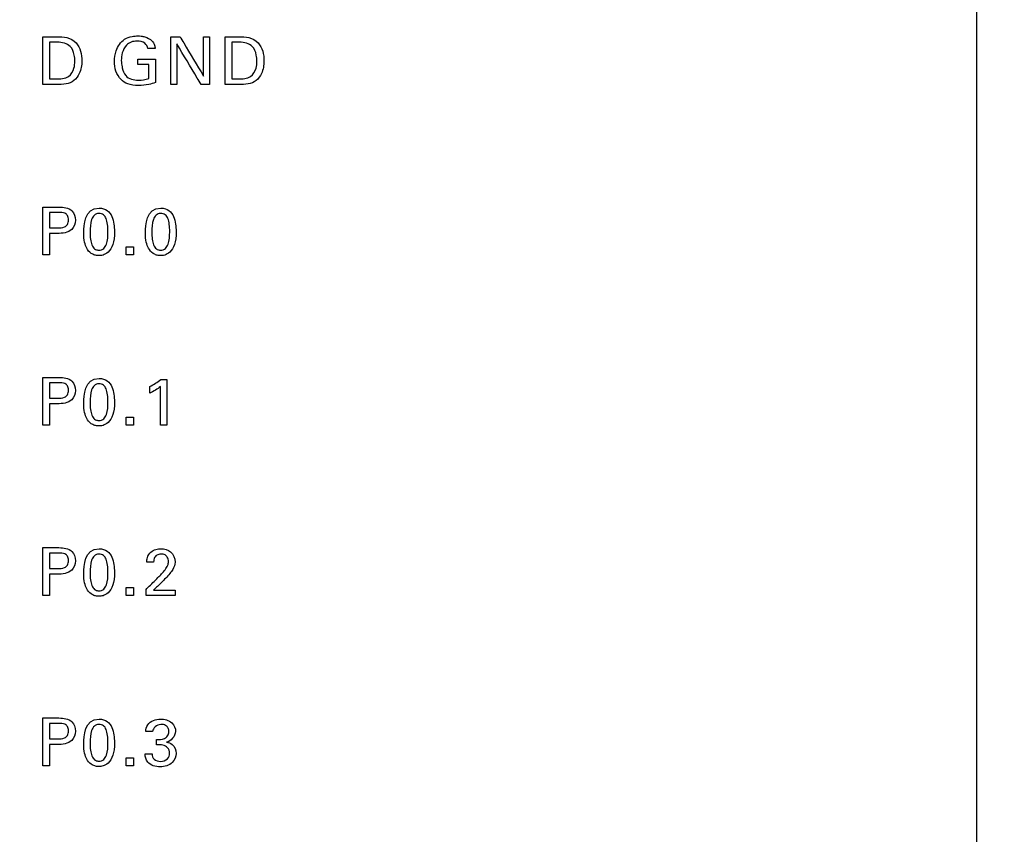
# Model space of a CAD drawing. Header units: inches. Extents: x 0 to 34, y 0 to 22.
# Tile 56 of 100: x 14.879 to 16.017, y 14.653 to 15.595. Entities that reach past the tile are written whole.
import ezdxf

# ---------------------------------------------------------------- set-up
doc = ezdxf.new("R2010")
doc.units = ezdxf.units.IN
doc.header["$LTSCALE"] = 1.87
doc.header["$MEASUREMENT"] = 0
doc.layers.get('0').update_dxf_attribs({"linetype": 'CONTINUOUS'})
doc.layers.add('DATUMCURVES', color=7, linetype='CONTINUOUS')
doc.layers.add('DIMENSIONS', color=7, linetype='CONTINUOUS')
doc.styles.get("Standard").update_dxf_attribs({"font": 'txt', "width": 0.8})
doc.dimstyles.new('DIMSTYLE_1', dxfattribs={"dimtxt": 0.125, "dimasz": 0.18, "dimexe": 0.18, "dimexo": 0.0625, "dimgap": 0.09, "dimtad": 0, "dimtih": 1, "dimtoh": 1, "dimdec": 3, "dimzin": 4, "dimdsep": 46, "dimtxsty": 'STANDARD', "dimblk": '_FILLED', "dimblk1": '_FILLED', "dimblk2": '_FILLED', "dimcen": 0.09, "dimadec": 0, "dimazin": 0, "dimtp": 0.001, "dimtm": 0.001, "dimtfac": 1, "dimtdec": 3, "dimtofl": 0, "dimtmove": 0, "dimatfit": 3, "dimldrblk": '_FILLED', "dimfxl": 1, "dimtolj": 1, "dimtzin": 4, "dimarcsym": 0})

# ---------------------------------------------------------------- blocks, each defined once
blk = doc.blocks.new('_FILLED')
at = {"color": 0, "linetype": 'BYBLOCK'}
blk.add_solid([(0, 0), (-1, 0.1736), (-1, -0.1736)], dxfattribs=at)
blk = doc.blocks.new('*D23')
at = {"layer": 'DIMENSIONS', "color": 2, "linetype": 'CONTINUOUS'}
for p, q in [((14.8785, 16.4543), (17.9417, 16.4543)), ((17.8167, 16.4543), (17.8167, 13.5329)), ((17.8167, 10.4104), (17.8167, 13.2829)), ((14.8785, 10.4104), (17.9417, 10.4104))]:
    blk.add_line(p, q, dxfattribs=at)
at = {"layer": 'DIMENSIONS', "color": 2, "linetype": 'CONTINUOUS', "xscale": 0.18, "yscale": 0.18, "zscale": 0.18}
for p, rotation in [((17.8167, 16.4543), 90), ((17.8167, 10.4104), 270)]:
    blk.add_blockref('_FILLED', p, dxfattribs=dict(at, rotation=rotation))
at = {"layer": 'DIMENSIONS', "color": 2, "linetype": 'CONTINUOUS', "width": 0.8}
for s, p in [('[', (17.7292, 13.3454)), (']', (18.4292, 13.3454)), ('6.044', (17.1042, 13.3454)), ('153.52', (17.8292, 13.3454))]:
    blk.add_text(s, height=0.125, dxfattribs=at).set_placement(p)

msp = doc.modelspace()

# ---------------------------------------------------------------- linework, layer by layer
at = {"layer": 'DATUMCURVES', "color": 40, "linetype": 'CONTINUOUS'}
for points, knots in [([(15.9845, 18.156, 0.8645), (15.9845, 17.7306, 0.8645), (15.9845, 15.0079, 0.8645), (15.9845, 12.2853, 0.8645), (15.9845, 9.9881, 0.8645)], [0, 0, 0, 0, 0.15625, 1, 1, 1, 1]), ([(14.9054, 15.5754, 0.8645), (14.9063, 15.5754, 0.8645), (14.9116, 15.5754, 0.8645), (14.9169, 15.5754, 0.8645), (14.9214, 15.5754, 0.8645)], [0, 0, 0, 0, 0.15625, 1, 1, 1, 1]), ([(14.9054, 15.5202, 0.8645), (14.9054, 15.5231, 0.8645), (14.9054, 15.5415, 0.8645), (14.9054, 15.5599, 0.8645), (14.9054, 15.5754, 0.8645)], [0, 0, 0, 0, 0.15625, 1, 1, 1, 1]), ([(14.9214, 15.5754, 0.8645), (14.9253, 15.5754, 0.8645), (14.9334, 15.5755, 0.8645), (14.9476, 15.5673, 0.8645), (14.9517, 15.5495, 0.8645), (14.9489, 15.534, 0.8645), (14.942, 15.524, 0.8645), (14.9318, 15.52, 0.8645), (14.9247, 15.5202, 0.8645), (14.9209, 15.5202, 0.8645)], [0, 0, 0, 0, 0.126373, 0.260534, 0.498793, 0.659782, 0.770314, 0.878603, 1, 1, 1, 1]), ([(14.988, 15.5469, 0.8645), (14.988, 15.551, 0.8645), (14.9894, 15.5606, 0.8645), (14.9971, 15.5722, 0.8645), (15.0076, 15.5759, 0.8645), (15.0142, 15.5764, 0.8645), (15.0191, 15.5762, 0.8645), (15.0249, 15.5752, 0.8645), (15.031, 15.5719, 0.8645), (15.0346, 15.5662, 0.8645), (15.035, 15.5629, 0.8645), (15.0352, 15.5616, 0.8645)], [0, 0, 0, 0, 0.170823, 0.400097, 0.528686, 0.62137, 0.671756, 0.730185, 0.865913, 0.945219, 1, 1, 1, 1]), ([(15.0532, 15.5202, 0.8645), (15.0532, 15.5231, 0.8645), (15.0532, 15.5415, 0.8645), (15.0532, 15.5599, 0.8645), (15.0532, 15.5754, 0.8645)], [0, 0, 0, 0, 0.15625, 1, 1, 1, 1]), ([(15.0639, 15.5754, 0.8645), (15.0653, 15.573, 0.8645), (15.0743, 15.5578, 0.8645), (15.0834, 15.5426, 0.8645), (15.091, 15.5298, 0.8645)], [0, 0, 0, 0, 0.15625, 1, 1, 1, 1]), ([(15.091, 15.5298, 0.8645), (15.091, 15.5322, 0.8645), (15.091, 15.5474, 0.8645), (15.091, 15.5626, 0.8645), (15.091, 15.5754, 0.8645)], [0, 0, 0, 0, 0.15625, 1, 1, 1, 1]), ([(15.098, 15.5754, 0.8645), (15.098, 15.5725, 0.8645), (15.098, 15.5541, 0.8645), (15.098, 15.5357, 0.8645), (15.098, 15.5202, 0.8645)], [0, 0, 0, 0, 0.15625, 1, 1, 1, 1]), ([(15.116, 15.5754, 0.8645), (15.1168, 15.5754, 0.8645), (15.1221, 15.5754, 0.8645), (15.1274, 15.5754, 0.8645), (15.1319, 15.5754, 0.8645)], [0, 0, 0, 0, 0.15625, 1, 1, 1, 1]), ([(15.116, 15.5202, 0.8645), (15.116, 15.5231, 0.8645), (15.116, 15.5415, 0.8645), (15.116, 15.5599, 0.8645), (15.116, 15.5754, 0.8645)], [0, 0, 0, 0, 0.15625, 1, 1, 1, 1]), ([(15.1319, 15.5754, 0.8645), (15.1358, 15.5754, 0.8645), (15.1439, 15.5755, 0.8645), (15.1581, 15.5673, 0.8645), (15.1622, 15.5495, 0.8645), (15.1595, 15.534, 0.8645), (15.1525, 15.524, 0.8645), (15.1423, 15.52, 0.8645), (15.1352, 15.5202, 0.8645), (15.1315, 15.5202, 0.8645)], [0, 0, 0, 0, 0.12648, 0.260538, 0.498834, 0.659827, 0.770324, 0.878608, 1, 1, 1, 1]), ([(14.9131, 15.569, 0.8645), (14.9131, 15.5668, 0.8645), (14.9131, 15.5526, 0.8645), (14.9131, 15.5385, 0.8645), (14.9131, 15.5265, 0.8645)], [0, 0, 0, 0, 0.15625, 1, 1, 1, 1]), ([(14.9423, 15.547, 0.8645), (14.9423, 15.5495, 0.8645), (14.9417, 15.5554, 0.8645), (14.9376, 15.5669, 0.8645), (14.9274, 15.569, 0.8645), (14.9222, 15.569, 0.8645)], [0, 0, 0, 0, 0.21546, 0.5418, 1, 1, 1, 1]), ([(15.0268, 15.5616, 0.8645), (15.0264, 15.564, 0.8645), (15.0233, 15.5693, 0.8645), (15.0149, 15.5706, 0.8645), (15.0074, 15.5698, 0.8645), (15.0005, 15.5652, 0.8645), (14.9968, 15.5572, 0.8645), (14.9957, 15.5483, 0.8645), (14.9963, 15.5429, 0.8645), (14.9968, 15.5405, 0.8645)], [0, 0, 0, 0, 0.128978, 0.28948, 0.416771, 0.531143, 0.710489, 0.868084, 1, 1, 1, 1]), ([(15.0882, 15.5202, 0.8645), (15.0868, 15.5227, 0.8645), (15.0774, 15.5383, 0.8645), (15.0681, 15.5539, 0.8645), (15.0602, 15.5671, 0.8645)], [0, 0, 0, 0, 0.15625, 1, 1, 1, 1]), ([(15.0602, 15.5671, 0.8645), (15.0602, 15.5646, 0.8645), (15.0602, 15.549, 0.8645), (15.0602, 15.5334, 0.8645), (15.0602, 15.5202, 0.8645)], [0, 0, 0, 0, 0.15625, 1, 1, 1, 1]), ([(15.1236, 15.569, 0.8645), (15.1236, 15.5668, 0.8645), (15.1236, 15.5526, 0.8645), (15.1236, 15.5385, 0.8645), (15.1236, 15.5265, 0.8645)], [0, 0, 0, 0, 0.15625, 1, 1, 1, 1]), ([(15.1528, 15.547, 0.8645), (15.1528, 15.5495, 0.8645), (15.1522, 15.5554, 0.8645), (15.1481, 15.5669, 0.8645), (15.1379, 15.569, 0.8645), (15.1328, 15.569, 0.8645)], [0, 0, 0, 0, 0.215384, 0.541609, 1, 1, 1, 1]), ([(15.0151, 15.5496, 0.8645), (15.0162, 15.5496, 0.8645), (15.0229, 15.5496, 0.8645), (15.0297, 15.5496, 0.8645), (15.0354, 15.5496, 0.8645)], [0, 0, 0, 0, 0.15625, 1, 1, 1, 1]), ([(15.0354, 15.5496, 0.8645), (15.0354, 15.5481, 0.8645), (15.0354, 15.5391, 0.8645), (15.0354, 15.53, 0.8645), (15.0354, 15.5224, 0.8645)], [0, 0, 0, 0, 0.15625, 1, 1, 1, 1]), ([(14.9206, 15.5265, 0.8645), (14.9255, 15.5265, 0.8645), (14.9353, 15.527, 0.8645), (14.9417, 15.5379, 0.8645), (14.9423, 15.5444, 0.8645), (14.9423, 15.547, 0.8645)], [0, 0, 0, 0, 0.431583, 0.764946, 1, 1, 1, 1]), ([(15.0354, 15.5224, 0.8645), (15.0329, 15.5215, 0.8645), (15.0265, 15.5197, 0.8645), (15.0157, 15.5186, 0.8645), (15.0042, 15.5197, 0.8645), (14.9946, 15.5258, 0.8645), (14.9891, 15.5354, 0.8645), (14.988, 15.5431, 0.8645), (14.988, 15.5469, 0.8645)], [0, 0, 0, 0, 0.120859, 0.310366, 0.504519, 0.645825, 0.821314, 1, 1, 1, 1]), ([(14.9968, 15.5405, 0.8645), (14.9968, 15.5401, 0.8645), (14.9976, 15.5365, 0.8645), (14.9999, 15.5303, 0.8645), (15.0076, 15.5257, 0.8645), (15.0171, 15.5247, 0.8645), (15.0239, 15.5257, 0.8645), (15.0277, 15.5269, 0.8645)], [0, 0, 0, 0, 0.031777, 0.278611, 0.480415, 0.689068, 1, 1, 1, 1]), ([(15.0277, 15.5269, 0.8645), (15.0277, 15.5277, 0.8645), (15.0277, 15.5332, 0.8645), (15.0277, 15.5386, 0.8645), (15.0277, 15.5432, 0.8645)], [0, 0, 0, 0, 0.15625, 1, 1, 1, 1]), ([(15.1311, 15.5265, 0.8645), (15.136, 15.5265, 0.8645), (15.1458, 15.527, 0.8645), (15.1522, 15.5379, 0.8645), (15.1528, 15.5444, 0.8645), (15.1528, 15.547, 0.8645)], [0, 0, 0, 0, 0.431809, 0.76504, 1, 1, 1, 1]), ([(14.9209, 15.5202, 0.8645), (14.9201, 15.5202, 0.8645), (14.915, 15.5202, 0.8645), (14.9098, 15.5202, 0.8645), (14.9054, 15.5202, 0.8645)], [0, 0, 0, 0, 0.15625, 1, 1, 1, 1]), ([(15.1315, 15.5202, 0.8645), (15.1307, 15.5202, 0.8645), (15.1255, 15.5202, 0.8645), (15.1203, 15.5202, 0.8645), (15.116, 15.5202, 0.8645)], [0, 0, 0, 0, 0.15625, 1, 1, 1, 1]), ([(14.9054, 15.3784, 0.8645), (14.9064, 15.3784, 0.8645), (14.9126, 15.3784, 0.8645), (14.9187, 15.3784, 0.8645), (14.9239, 15.3784, 0.8645)], [0, 0, 0, 0, 0.15625, 1, 1, 1, 1]), ([(14.9054, 15.3232, 0.8645), (14.9054, 15.3261, 0.8645), (14.9054, 15.3445, 0.8645), (14.9054, 15.3629, 0.8645), (14.9054, 15.3784, 0.8645)], [0, 0, 0, 0, 0.15625, 1, 1, 1, 1]), ([(14.9239, 15.3784, 0.8645), (14.9292, 15.3784, 0.8645), (14.9397, 15.3769, 0.8645), (14.9445, 15.3632, 0.8645), (14.9391, 15.3491, 0.8645), (14.9278, 15.3478, 0.8645), (14.922, 15.3478, 0.8645)], [0, 0, 0, 0, 0.279766, 0.483838, 0.691052, 1, 1, 1, 1]), ([(14.9131, 15.3722, 0.8645), (14.9131, 15.3713, 0.8645), (14.9131, 15.3652, 0.8645), (14.9131, 15.3592, 0.8645), (14.9131, 15.3542, 0.8645)], [0, 0, 0, 0, 0.15625, 1, 1, 1, 1]), ([(14.9222, 15.3542, 0.8645), (14.925, 15.3542, 0.8645), (14.9294, 15.3542, 0.8645), (14.9344, 15.3583, 0.8645), (14.9352, 15.3635, 0.8645), (14.9344, 15.3685, 0.8645), (14.9301, 15.3722, 0.8645), (14.9262, 15.3722, 0.8645), (14.9238, 15.3722, 0.8645)], [0, 0, 0, 0, 0.244821, 0.369295, 0.527802, 0.677717, 0.790941, 1, 1, 1, 1]), ([(14.9698, 15.371, 0.8645), (14.968, 15.3709, 0.8645), (14.9642, 15.3694, 0.8645), (14.9604, 15.3623, 0.8645), (14.9597, 15.3509, 0.8645), (14.9602, 15.3409, 0.8645), (14.9618, 15.3342, 0.8645), (14.9644, 15.3304, 0.8645), (14.9669, 15.329, 0.8645), (14.9689, 15.3286, 0.8645), (14.9695, 15.3285, 0.8645), (14.9702, 15.3285, 0.8645)], [0, 0, 0, 0, 0.102456, 0.215157, 0.440559, 0.580419, 0.720279, 0.86014, 0.93007, 0.965035, 1, 1, 1, 1]), ([(14.9703, 15.3772, 0.8645), (14.9782, 15.3772, 0.8645), (14.9871, 15.3685, 0.8645), (14.9886, 15.3473, 0.8645), (14.9868, 15.3345, 0.8645), (14.9816, 15.3259, 0.8645), (14.9746, 15.3224, 0.8645), (14.9712, 15.3221, 0.8645), (14.9697, 15.3222, 0.8645), (14.9696, 15.3222, 0.8645)], [0, 0, 0, 0, 0.150815, 0.30163, 0.491788, 0.681946, 0.829955, 0.977964, 1, 1, 1, 1]), ([(14.9702, 15.3285, 0.8645), (14.971, 15.3285, 0.8645), (14.9735, 15.3288, 0.8645), (14.9764, 15.3308, 0.8645), (14.9801, 15.3369, 0.8645), (14.9808, 15.3484, 0.8645), (14.9803, 15.3586, 0.8645), (14.9787, 15.3655, 0.8645), (14.9758, 15.3699, 0.8645), (14.972, 15.3711, 0.8645), (14.97, 15.371, 0.8645), (14.9698, 15.371, 0.8645)], [0, 0, 0, 0, 0.052663, 0.105327, 0.210653, 0.421306, 0.562282, 0.703258, 0.844234, 0.98521, 1, 1, 1, 1]), ([(15.0412, 15.371, 0.8645), (15.0393, 15.3709, 0.8645), (15.0356, 15.3694, 0.8645), (15.0318, 15.3623, 0.8645), (15.031, 15.3509, 0.8645), (15.0315, 15.3409, 0.8645), (15.0331, 15.3342, 0.8645), (15.0358, 15.3304, 0.8645), (15.0383, 15.329, 0.8645), (15.0402, 15.3286, 0.8645), (15.0408, 15.3285, 0.8645), (15.0416, 15.3285, 0.8645)], [0, 0, 0, 0, 0.102456, 0.215157, 0.440559, 0.580419, 0.720279, 0.86014, 0.93007, 0.965035, 1, 1, 1, 1]), ([(15.0416, 15.3772, 0.8645), (15.0495, 15.3772, 0.8645), (15.0584, 15.3685, 0.8645), (15.0599, 15.3473, 0.8645), (15.0581, 15.3345, 0.8645), (15.0529, 15.3259, 0.8645), (15.046, 15.3224, 0.8645), (15.0426, 15.3221, 0.8645), (15.0411, 15.3222, 0.8645), (15.0409, 15.3222, 0.8645)], [0, 0, 0, 0, 0.150845, 0.301689, 0.491884, 0.68208, 0.830088, 0.978097, 1, 1, 1, 1]), ([(15.0416, 15.3285, 0.8645), (15.0423, 15.3285, 0.8645), (15.0448, 15.3288, 0.8645), (15.0477, 15.3308, 0.8645), (15.0514, 15.3369, 0.8645), (15.0522, 15.3484, 0.8645), (15.0517, 15.3586, 0.8645), (15.0501, 15.3655, 0.8645), (15.0471, 15.3699, 0.8645), (15.0433, 15.3711, 0.8645), (15.0413, 15.371, 0.8645), (15.0412, 15.371, 0.8645)], [0, 0, 0, 0, 0.052665, 0.105329, 0.210658, 0.421317, 0.562296, 0.703275, 0.844255, 0.985234, 1, 1, 1, 1]), ([(14.9131, 15.3478, 0.8645), (14.9131, 15.3465, 0.8645), (14.9131, 15.3383, 0.8645), (14.9131, 15.3301, 0.8645), (14.9131, 15.3232, 0.8645)], [0, 0, 0, 0, 0.15625, 1, 1, 1, 1]), ([(14.9696, 15.3222, 0.8645), (14.9679, 15.3222, 0.8645), (14.9651, 15.3227, 0.8645), (14.9597, 15.3254, 0.8645), (14.9549, 15.3315, 0.8645), (14.9526, 15.3396, 0.8645), (14.9526, 15.349, 0.8645)], [0, 0, 0, 0, 0.129997, 0.274439, 0.563321, 1, 1, 1, 1]), ([(15.0409, 15.3222, 0.8645), (15.0392, 15.3222, 0.8645), (15.0365, 15.3227, 0.8645), (15.0311, 15.3254, 0.8645), (15.0263, 15.3315, 0.8645), (15.0239, 15.3396, 0.8645), (15.0239, 15.349, 0.8645)], [0, 0, 0, 0, 0.130087, 0.274628, 0.56371, 1, 1, 1, 1]), ([(14.9054, 15.1814, 0.8645), (14.9064, 15.1814, 0.8645), (14.9126, 15.1814, 0.8645), (14.9187, 15.1814, 0.8645), (14.9239, 15.1814, 0.8645)], [0, 0, 0, 0, 0.15625, 1, 1, 1, 1]), ([(14.9054, 15.1262, 0.8645), (14.9054, 15.1291, 0.8645), (14.9054, 15.1475, 0.8645), (14.9054, 15.1659, 0.8645), (14.9054, 15.1814, 0.8645)], [0, 0, 0, 0, 0.15625, 1, 1, 1, 1]), ([(14.9131, 15.1752, 0.8645), (14.9131, 15.1743, 0.8645), (14.9131, 15.1682, 0.8645), (14.9131, 15.1622, 0.8645), (14.9131, 15.1572, 0.8645)], [0, 0, 0, 0, 0.15625, 1, 1, 1, 1]), ([(14.9239, 15.1814, 0.8645), (14.9292, 15.1814, 0.8645), (14.9397, 15.1799, 0.8645), (14.9445, 15.1662, 0.8645), (14.9391, 15.1521, 0.8645), (14.9278, 15.1508, 0.8645), (14.922, 15.1508, 0.8645)], [0, 0, 0, 0, 0.279794, 0.483836, 0.691068, 1, 1, 1, 1]), ([(14.9222, 15.1572, 0.8645), (14.925, 15.1572, 0.8645), (14.9294, 15.1572, 0.8645), (14.9344, 15.1613, 0.8645), (14.9352, 15.1665, 0.8645), (14.9344, 15.1715, 0.8645), (14.9301, 15.1752, 0.8645), (14.9262, 15.1752, 0.8645), (14.9238, 15.1752, 0.8645)], [0, 0, 0, 0, 0.244821, 0.369295, 0.527802, 0.677717, 0.790941, 1, 1, 1, 1]), ([(14.9698, 15.174, 0.8645), (14.968, 15.1739, 0.8645), (14.9642, 15.1724, 0.8645), (14.9604, 15.1653, 0.8645), (14.9597, 15.1539, 0.8645), (14.9602, 15.1439, 0.8645), (14.9618, 15.1372, 0.8645), (14.9644, 15.1334, 0.8645), (14.9669, 15.132, 0.8645), (14.9689, 15.1316, 0.8645), (14.9695, 15.1315, 0.8645), (14.9702, 15.1315, 0.8645)], [0, 0, 0, 0, 0.10238, 0.214997, 0.440232, 0.580174, 0.720116, 0.860058, 0.930029, 0.965015, 1, 1, 1, 1]), ([(14.9703, 15.1802, 0.8645), (14.9782, 15.1802, 0.8645), (14.9871, 15.1715, 0.8645), (14.9886, 15.1503, 0.8645), (14.9868, 15.1375, 0.8645), (14.9816, 15.1289, 0.8645), (14.9746, 15.1254, 0.8645), (14.9712, 15.1251, 0.8645), (14.9697, 15.1252, 0.8645), (14.9696, 15.1252, 0.8645)], [0, 0, 0, 0, 0.150836, 0.301671, 0.491834, 0.681997, 0.829982, 0.977968, 1, 1, 1, 1]), ([(14.9702, 15.1315, 0.8645), (14.971, 15.1315, 0.8645), (14.9735, 15.1318, 0.8645), (14.9764, 15.1338, 0.8645), (14.9801, 15.1399, 0.8645), (14.9808, 15.1514, 0.8645), (14.9803, 15.1616, 0.8645), (14.9787, 15.1685, 0.8645), (14.9758, 15.1729, 0.8645), (14.972, 15.1741, 0.8645), (14.97, 15.174, 0.8645), (14.9698, 15.174, 0.8645)], [0, 0, 0, 0, 0.052659, 0.105318, 0.210635, 0.421271, 0.562255, 0.70324, 0.844224, 0.985209, 1, 1, 1, 1]), ([(15.0486, 15.1791, 0.8645), (15.0486, 15.1763, 0.8645), (15.0486, 15.1587, 0.8645), (15.0486, 15.1411, 0.8645), (15.0486, 15.1262, 0.8645)], [0, 0, 0, 0, 0.15625, 1, 1, 1, 1]), ([(15.0413, 15.1262, 0.8645), (15.0413, 15.1285, 0.8645), (15.0413, 15.1434, 0.8645), (15.0413, 15.1582, 0.8645), (15.0413, 15.1708, 0.8645)], [0, 0, 0, 0, 0.15625, 1, 1, 1, 1]), ([(14.9131, 15.1508, 0.8645), (14.9131, 15.1495, 0.8645), (14.9131, 15.1413, 0.8645), (14.9131, 15.1331, 0.8645), (14.9131, 15.1262, 0.8645)], [0, 0, 0, 0, 0.15625, 1, 1, 1, 1]), ([(14.9696, 15.1252, 0.8645), (14.9679, 15.1252, 0.8645), (14.9651, 15.1257, 0.8645), (14.9597, 15.1284, 0.8645), (14.9549, 15.1345, 0.8645), (14.9526, 15.1426, 0.8645), (14.9526, 15.152, 0.8645)], [0, 0, 0, 0, 0.129929, 0.274295, 0.563026, 1, 1, 1, 1]), ([(14.9054, 14.9844, 0.8645), (14.9064, 14.9844, 0.8645), (14.9126, 14.9844, 0.8645), (14.9187, 14.9844, 0.8645), (14.9239, 14.9844, 0.8645)], [0, 0, 0, 0, 0.15625, 1, 1, 1, 1]), ([(14.9054, 14.9292, 0.8645), (14.9054, 14.9321, 0.8645), (14.9054, 14.9505, 0.8645), (14.9054, 14.9689, 0.8645), (14.9054, 14.9844, 0.8645)], [0, 0, 0, 0, 0.15625, 1, 1, 1, 1]), ([(14.9239, 14.9844, 0.8645), (14.9292, 14.9844, 0.8645), (14.9397, 14.9829, 0.8645), (14.9445, 14.9692, 0.8645), (14.9391, 14.9551, 0.8645), (14.9278, 14.9537, 0.8645), (14.922, 14.9537, 0.8645)], [0, 0, 0, 0, 0.279794, 0.483836, 0.691068, 1, 1, 1, 1]), ([(14.9703, 14.9832, 0.8645), (14.9782, 14.9832, 0.8645), (14.9871, 14.9745, 0.8645), (14.9886, 14.9533, 0.8645), (14.9868, 14.9405, 0.8645), (14.9816, 14.9319, 0.8645), (14.9746, 14.9284, 0.8645), (14.9712, 14.9281, 0.8645), (14.9697, 14.9282, 0.8645), (14.9696, 14.9282, 0.8645)], [0, 0, 0, 0, 0.150639, 0.301279, 0.491406, 0.681533, 0.829734, 0.977936, 1, 1, 1, 1]), ([(15.0254, 14.9677, 0.8645), (15.0254, 14.9694, 0.8645), (15.0258, 14.9738, 0.8645), (15.0296, 14.9796, 0.8645), (15.0357, 14.9826, 0.8645), (15.0437, 14.9835, 0.8645), (15.0546, 14.9811, 0.8645), (15.0581, 14.972, 0.8645), (15.0581, 14.9677, 0.8645)], [0, 0, 0, 0, 0.107013, 0.258351, 0.390808, 0.504232, 0.739347, 1, 1, 1, 1]), ([(14.9131, 14.9782, 0.8645), (14.9131, 14.9773, 0.8645), (14.9131, 14.9712, 0.8645), (14.9131, 14.9652, 0.8645), (14.9131, 14.9602, 0.8645)], [0, 0, 0, 0, 0.15625, 1, 1, 1, 1]), ([(14.9222, 14.9602, 0.8645), (14.925, 14.9602, 0.8645), (14.9294, 14.9602, 0.8645), (14.9344, 14.9643, 0.8645), (14.9352, 14.9695, 0.8645), (14.9344, 14.9745, 0.8645), (14.9301, 14.9782, 0.8645), (14.9262, 14.9782, 0.8645), (14.9238, 14.9782, 0.8645)], [0, 0, 0, 0, 0.244825, 0.369339, 0.527959, 0.677761, 0.790945, 1, 1, 1, 1]), ([(14.9698, 14.977, 0.8645), (14.968, 14.9769, 0.8645), (14.9642, 14.9754, 0.8645), (14.9604, 14.9682, 0.8645), (14.9597, 14.9569, 0.8645), (14.9602, 14.9469, 0.8645), (14.9618, 14.9402, 0.8645), (14.9644, 14.9364, 0.8645), (14.9669, 14.935, 0.8645), (14.9689, 14.9346, 0.8645), (14.9695, 14.9345, 0.8645), (14.9702, 14.9345, 0.8645)], [0, 0, 0, 0, 0.102364, 0.214965, 0.440167, 0.580125, 0.720084, 0.860042, 0.930021, 0.96501, 1, 1, 1, 1]), ([(14.9702, 14.9345, 0.8645), (14.971, 14.9345, 0.8645), (14.9735, 14.9348, 0.8645), (14.9764, 14.9368, 0.8645), (14.9801, 14.9429, 0.8645), (14.9808, 14.9544, 0.8645), (14.9803, 14.9646, 0.8645), (14.9787, 14.9715, 0.8645), (14.9758, 14.9759, 0.8645), (14.972, 14.9771, 0.8645), (14.97, 14.977, 0.8645), (14.9698, 14.977, 0.8645)], [0, 0, 0, 0, 0.052636, 0.105273, 0.210546, 0.421092, 0.56212, 0.703148, 0.844176, 0.985204, 1, 1, 1, 1]), ([(15.0359, 14.9748, 0.8645), (15.0354, 14.9743, 0.8645), (15.0337, 14.9722, 0.8645), (15.0334, 14.9695, 0.8645), (15.0334, 14.9677, 0.8645)], [0, 0, 0, 0, 0.290193, 1, 1, 1, 1]), ([(15.0384, 14.9498, 0.8645), (15.0413, 14.9526, 0.8645), (15.0455, 14.9571, 0.8645), (15.0498, 14.9634, 0.8645), (15.0508, 14.9686, 0.8645), (15.0499, 14.9732, 0.8645), (15.0464, 14.9765, 0.8645), (15.0419, 14.9772, 0.8645), (15.038, 14.9765, 0.8645), (15.0363, 14.9752, 0.8645), (15.0359, 14.9748, 0.8645)], [0, 0, 0, 0, 0.286362, 0.428444, 0.528229, 0.656486, 0.738043, 0.846226, 0.964972, 1, 1, 1, 1]), ([(15.0581, 14.9677, 0.8645), (15.0581, 14.9647, 0.8645), (15.0563, 14.9598, 0.8645), (15.0533, 14.9559, 0.8645), (15.0521, 14.9544, 0.8645)], [0, 0, 0, 0, 0.6097, 1, 1, 1, 1]), ([(14.9131, 14.9537, 0.8645), (14.9131, 14.9525, 0.8645), (14.9131, 14.9443, 0.8645), (14.9131, 14.9361, 0.8645), (14.9131, 14.9292, 0.8645)], [0, 0, 0, 0, 0.15625, 1, 1, 1, 1]), ([(14.9696, 14.9282, 0.8645), (14.9679, 14.9282, 0.8645), (14.9651, 14.9287, 0.8645), (14.9597, 14.9314, 0.8645), (14.9549, 14.9375, 0.8645), (14.9526, 14.9456, 0.8645), (14.9526, 14.955, 0.8645)], [0, 0, 0, 0, 0.129916, 0.274266, 0.562967, 1, 1, 1, 1]), ([(15.0246, 14.9362, 0.8645), (15.0253, 14.9369, 0.8645), (15.0299, 14.9414, 0.8645), (15.0345, 14.9459, 0.8645), (15.0384, 14.9498, 0.8645)], [0, 0, 0, 0, 0.15625, 1, 1, 1, 1]), ([(15.0331, 14.9353, 0.8645), (15.0344, 14.9353, 0.8645), (15.0428, 14.9353, 0.8645), (15.0512, 14.9353, 0.8645), (15.0582, 14.9353, 0.8645)], [0, 0, 0, 0, 0.15625, 1, 1, 1, 1]), ([(15.0582, 14.9292, 0.8645), (15.0565, 14.9292, 0.8645), (15.0453, 14.9292, 0.8645), (15.0341, 14.9292, 0.8645), (15.0246, 14.9292, 0.8645)], [0, 0, 0, 0, 0.15625, 1, 1, 1, 1]), ([(14.9054, 14.7874, 0.8645), (14.9064, 14.7874, 0.8645), (14.9126, 14.7874, 0.8645), (14.9187, 14.7874, 0.8645), (14.9239, 14.7874, 0.8645)], [0, 0, 0, 0, 0.15625, 1, 1, 1, 1]), ([(14.9054, 14.7322, 0.8645), (14.9054, 14.7351, 0.8645), (14.9054, 14.7535, 0.8645), (14.9054, 14.7719, 0.8645), (14.9054, 14.7874, 0.8645)], [0, 0, 0, 0, 0.15625, 1, 1, 1, 1]), ([(14.9239, 14.7874, 0.8645), (14.9292, 14.7874, 0.8645), (14.9397, 14.7859, 0.8645), (14.9445, 14.7722, 0.8645), (14.9391, 14.7581, 0.8645), (14.9278, 14.7567, 0.8645), (14.922, 14.7567, 0.8645)], [0, 0, 0, 0, 0.279741, 0.483766, 0.691095, 1, 1, 1, 1]), ([(14.9703, 14.7862, 0.8645), (14.9782, 14.7862, 0.8645), (14.9871, 14.7775, 0.8645), (14.9886, 14.7563, 0.8645), (14.9868, 14.7435, 0.8645), (14.9816, 14.7349, 0.8645), (14.9746, 14.7314, 0.8645), (14.9712, 14.7311, 0.8645), (14.9697, 14.7312, 0.8645), (14.9696, 14.7312, 0.8645)], [0, 0, 0, 0, 0.150742, 0.301484, 0.491636, 0.681787, 0.82987, 0.977953, 1, 1, 1, 1]), ([(15.0243, 14.7716, 0.8645), (15.0244, 14.7744, 0.8645), (15.0264, 14.7829, 0.8645), (15.036, 14.7861, 0.8645), (15.0414, 14.7861, 0.8645)], [0, 0, 0, 0, 0.333125, 1, 1, 1, 1]), ([(15.0414, 14.7861, 0.8645), (15.046, 14.7861, 0.8645), (15.0548, 14.7839, 0.8645), (15.0616, 14.7699, 0.8645), (15.0534, 14.7605, 0.8645), (15.0481, 14.7593, 0.8645)], [0, 0, 0, 0, 0.335545, 0.600017, 1, 1, 1, 1]), ([(14.9131, 14.7812, 0.8645), (14.9131, 14.7803, 0.8645), (14.9131, 14.7742, 0.8645), (14.9131, 14.7682, 0.8645), (14.9131, 14.7632, 0.8645)], [0, 0, 0, 0, 0.15625, 1, 1, 1, 1]), ([(14.9222, 14.7632, 0.8645), (14.925, 14.7632, 0.8645), (14.9294, 14.7632, 0.8645), (14.9344, 14.7673, 0.8645), (14.9352, 14.7725, 0.8645), (14.9344, 14.7775, 0.8645), (14.9301, 14.7812, 0.8645), (14.9262, 14.7812, 0.8645), (14.9238, 14.7812, 0.8645)], [0, 0, 0, 0, 0.244815, 0.369331, 0.527877, 0.677756, 0.790961, 1, 1, 1, 1]), ([(14.9698, 14.78, 0.8645), (14.968, 14.7799, 0.8645), (14.9642, 14.7784, 0.8645), (14.9604, 14.7713, 0.8645), (14.9597, 14.7599, 0.8645), (14.9602, 14.7499, 0.8645), (14.9618, 14.7432, 0.8645), (14.9644, 14.7394, 0.8645), (14.9669, 14.738, 0.8645), (14.9689, 14.7376, 0.8645), (14.9695, 14.7375, 0.8645), (14.9702, 14.7375, 0.8645)], [0, 0, 0, 0, 0.102407, 0.215054, 0.440348, 0.580261, 0.720174, 0.860087, 0.930043, 0.965022, 1, 1, 1, 1]), ([(14.9702, 14.7375, 0.8645), (14.971, 14.7375, 0.8645), (14.9735, 14.7378, 0.8645), (14.9764, 14.7398, 0.8645), (14.9801, 14.7459, 0.8645), (14.9808, 14.7574, 0.8645), (14.9803, 14.7676, 0.8645), (14.9787, 14.7745, 0.8645), (14.9758, 14.7789, 0.8645), (14.972, 14.7801, 0.8645), (14.97, 14.78, 0.8645), (14.9698, 14.78, 0.8645)], [0, 0, 0, 0, 0.052636, 0.105273, 0.210546, 0.421092, 0.56212, 0.703148, 0.844176, 0.985204, 1, 1, 1, 1]), ([(15.0433, 14.78, 0.8645), (15.0427, 14.78, 0.8645), (15.0377, 14.7799, 0.8645), (15.0325, 14.7759, 0.8645), (15.032, 14.7716, 0.8645)], [0, 0, 0, 0, 0.107754, 1, 1, 1, 1]), ([(15.0368, 14.7625, 0.8645), (15.0399, 14.7622, 0.8645), (15.0447, 14.7625, 0.8645), (15.0501, 14.7664, 0.8645), (15.0512, 14.7712, 0.8645), (15.0506, 14.7754, 0.8645), (15.048, 14.7788, 0.8645), (15.0451, 14.7799, 0.8645), (15.0433, 14.78, 0.8645)], [0, 0, 0, 0, 0.288956, 0.435201, 0.603686, 0.726673, 0.829569, 1, 1, 1, 1]), ([(14.9131, 14.7567, 0.8645), (14.9131, 14.7555, 0.8645), (14.9131, 14.7473, 0.8645), (14.9131, 14.7391, 0.8645), (14.9131, 14.7322, 0.8645)], [0, 0, 0, 0, 0.15625, 1, 1, 1, 1]), ([(14.9696, 14.7312, 0.8645), (14.9679, 14.7312, 0.8645), (14.9651, 14.7317, 0.8645), (14.9597, 14.7344, 0.8645), (14.9549, 14.7405, 0.8645), (14.9526, 14.7486, 0.8645), (14.9526, 14.758, 0.8645)], [0, 0, 0, 0, 0.129898, 0.274228, 0.562889, 1, 1, 1, 1]), ([(15.0518, 14.7466, 0.8645), (15.0518, 14.749, 0.8645), (15.0503, 14.7534, 0.8645), (15.0438, 14.7566, 0.8645), (15.0393, 14.7564, 0.8645), (15.0368, 14.7563, 0.8645)], [0, 0, 0, 0, 0.339217, 0.636915, 1, 1, 1, 1]), ([(15.0481, 14.7593, 0.8645), (15.0504, 14.759, 0.8645), (15.0566, 14.757, 0.8645), (15.0594, 14.7503, 0.8645), (15.0594, 14.7465, 0.8645)], [0, 0, 0, 0, 0.381842, 1, 1, 1, 1]), ([(15.0594, 14.7465, 0.8645), (15.0594, 14.7427, 0.8645), (15.0553, 14.7336, 0.8645), (15.041, 14.7294, 0.8645), (15.0261, 14.7334, 0.8645), (15.0236, 14.7425, 0.8645), (15.0235, 14.7458, 0.8645)], [0, 0, 0, 0, 0.223101, 0.50731, 0.808109, 1, 1, 1, 1]), ([(15.0316, 14.7458, 0.8645), (15.0315, 14.7436, 0.8645), (15.0334, 14.7384, 0.8645), (15.0416, 14.7364, 0.8645), (15.0498, 14.7388, 0.8645), (15.0518, 14.7442, 0.8645), (15.0518, 14.7466, 0.8645)], [0, 0, 0, 0, 0.222807, 0.481009, 0.768475, 1, 1, 1, 1])]:
    msp.add_open_spline(points, degree=3, knots=knots, dxfattribs=at)
for points in [[(15.0532, 15.5754, 0.8645), (15.0568, 15.5754, 0.8645), (15.0603, 15.5754, 0.8645), (15.0639, 15.5754, 0.8645)], [(15.091, 15.5754, 0.8645), (15.0933, 15.5754, 0.8645), (15.0957, 15.5754, 0.8645), (15.098, 15.5754, 0.8645)], [(14.9222, 15.569, 0.8645), (14.9192, 15.569, 0.8645), (14.9161, 15.569, 0.8645), (14.9131, 15.569, 0.8645)], [(15.0352, 15.5616, 0.8645), (15.0324, 15.5616, 0.8645), (15.0296, 15.5616, 0.8645), (15.0268, 15.5616, 0.8645)], [(15.1328, 15.569, 0.8645), (15.1297, 15.569, 0.8645), (15.1267, 15.569, 0.8645), (15.1236, 15.569, 0.8645)], [(15.0151, 15.5432, 0.8645), (15.0151, 15.5453, 0.8645), (15.0151, 15.5474, 0.8645), (15.0151, 15.5496, 0.8645)], [(15.0277, 15.5432, 0.8645), (15.0235, 15.5432, 0.8645), (15.0193, 15.5432, 0.8645), (15.0151, 15.5432, 0.8645)], [(14.9131, 15.5265, 0.8645), (14.9156, 15.5265, 0.8645), (14.9181, 15.5265, 0.8645), (14.9206, 15.5265, 0.8645)], [(15.1236, 15.5265, 0.8645), (15.1261, 15.5265, 0.8645), (15.1286, 15.5265, 0.8645), (15.1311, 15.5265, 0.8645)], [(15.0602, 15.5202, 0.8645), (15.0579, 15.5202, 0.8645), (15.0556, 15.5202, 0.8645), (15.0532, 15.5202, 0.8645)], [(15.098, 15.5202, 0.8645), (15.0948, 15.5202, 0.8645), (15.0915, 15.5202, 0.8645), (15.0882, 15.5202, 0.8645)], [(14.9238, 15.3722, 0.8645), (14.9202, 15.3722, 0.8645), (14.9166, 15.3722, 0.8645), (14.9131, 15.3722, 0.8645)], [(14.9526, 15.349, 0.8645), (14.9526, 15.3569, 0.8645), (14.9535, 15.3772, 0.8645), (14.9703, 15.3772, 0.8645)], [(15.0239, 15.349, 0.8645), (15.0239, 15.3569, 0.8645), (15.0248, 15.3772, 0.8645), (15.0416, 15.3772, 0.8645)], [(14.9131, 15.3542, 0.8645), (14.9161, 15.3542, 0.8645), (14.9191, 15.3542, 0.8645), (14.9222, 15.3542, 0.8645)], [(14.922, 15.3478, 0.8645), (14.919, 15.3478, 0.8645), (14.9161, 15.3478, 0.8645), (14.9131, 15.3478, 0.8645)], [(15.0017, 15.3324, 0.8645), (15.0045, 15.3324, 0.8645), (15.0073, 15.3324, 0.8645), (15.0102, 15.3324, 0.8645)], [(15.0017, 15.3232, 0.8645), (15.0017, 15.3263, 0.8645), (15.0017, 15.3293, 0.8645), (15.0017, 15.3324, 0.8645)], [(15.0102, 15.3324, 0.8645), (15.0102, 15.3293, 0.8645), (15.0102, 15.3263, 0.8645), (15.0102, 15.3232, 0.8645)], [(14.9131, 15.3232, 0.8645), (14.9105, 15.3232, 0.8645), (14.908, 15.3232, 0.8645), (14.9054, 15.3232, 0.8645)], [(15.0102, 15.3232, 0.8645), (15.0073, 15.3232, 0.8645), (15.0045, 15.3232, 0.8645), (15.0017, 15.3232, 0.8645)], [(14.9238, 15.1752, 0.8645), (14.9202, 15.1752, 0.8645), (14.9166, 15.1752, 0.8645), (14.9131, 15.1752, 0.8645)], [(14.9526, 15.152, 0.8645), (14.9526, 15.1599, 0.8645), (14.9535, 15.1802, 0.8645), (14.9703, 15.1802, 0.8645)], [(15.029, 15.1708, 0.8645), (15.0335, 15.1731, 0.8645), (15.0379, 15.1758, 0.8645), (15.0418, 15.1791, 0.8645)], [(15.0418, 15.1791, 0.8645), (15.0441, 15.1791, 0.8645), (15.0463, 15.1791, 0.8645), (15.0486, 15.1791, 0.8645)], [(15.0413, 15.1708, 0.8645), (15.0376, 15.1677, 0.8645), (15.0333, 15.1652, 0.8645), (15.029, 15.1631, 0.8645)], [(15.029, 15.1631, 0.8645), (15.029, 15.1657, 0.8645), (15.029, 15.1682, 0.8645), (15.029, 15.1708, 0.8645)], [(14.9131, 15.1572, 0.8645), (14.9161, 15.1572, 0.8645), (14.9191, 15.1572, 0.8645), (14.9222, 15.1572, 0.8645)], [(14.922, 15.1508, 0.8645), (14.919, 15.1508, 0.8645), (14.9161, 15.1508, 0.8645), (14.9131, 15.1508, 0.8645)], [(15.0017, 15.1354, 0.8645), (15.0045, 15.1354, 0.8645), (15.0073, 15.1354, 0.8645), (15.0102, 15.1354, 0.8645)], [(15.0017, 15.1262, 0.8645), (15.0017, 15.1293, 0.8645), (15.0017, 15.1323, 0.8645), (15.0017, 15.1354, 0.8645)], [(15.0102, 15.1354, 0.8645), (15.0102, 15.1323, 0.8645), (15.0102, 15.1293, 0.8645), (15.0102, 15.1262, 0.8645)], [(14.9131, 15.1262, 0.8645), (14.9105, 15.1262, 0.8645), (14.908, 15.1262, 0.8645), (14.9054, 15.1262, 0.8645)], [(15.0102, 15.1262, 0.8645), (15.0073, 15.1262, 0.8645), (15.0045, 15.1262, 0.8645), (15.0017, 15.1262, 0.8645)], [(15.0486, 15.1262, 0.8645), (15.0461, 15.1262, 0.8645), (15.0437, 15.1262, 0.8645), (15.0413, 15.1262, 0.8645)], [(14.9526, 14.955, 0.8645), (14.9526, 14.9629, 0.8645), (14.9535, 14.9832, 0.8645), (14.9703, 14.9832, 0.8645)], [(14.9238, 14.9782, 0.8645), (14.9202, 14.9782, 0.8645), (14.9166, 14.9782, 0.8645), (14.9131, 14.9782, 0.8645)], [(14.9131, 14.9602, 0.8645), (14.9161, 14.9602, 0.8645), (14.9191, 14.9602, 0.8645), (14.9222, 14.9602, 0.8645)], [(15.0334, 14.9677, 0.8645), (15.0307, 14.9677, 0.8645), (15.028, 14.9677, 0.8645), (15.0254, 14.9677, 0.8645)], [(14.922, 14.9537, 0.8645), (14.919, 14.9537, 0.8645), (14.9161, 14.9537, 0.8645), (14.9131, 14.9537, 0.8645)], [(15.0521, 14.9544, 0.8645), (15.0491, 14.9507, 0.8645), (15.0457, 14.9474, 0.8645), (15.0423, 14.944, 0.8645)], [(15.0017, 14.9384, 0.8645), (15.0045, 14.9384, 0.8645), (15.0073, 14.9384, 0.8645), (15.0102, 14.9384, 0.8645)], [(15.0017, 14.9292, 0.8645), (15.0017, 14.9323, 0.8645), (15.0017, 14.9353, 0.8645), (15.0017, 14.9384, 0.8645)], [(15.0102, 14.9384, 0.8645), (15.0102, 14.9353, 0.8645), (15.0102, 14.9323, 0.8645), (15.0102, 14.9292, 0.8645)], [(15.0246, 14.9292, 0.8645), (15.0246, 14.9315, 0.8645), (15.0246, 14.9339, 0.8645), (15.0246, 14.9362, 0.8645)], [(15.0423, 14.944, 0.8645), (15.0392, 14.9411, 0.8645), (15.0362, 14.9382, 0.8645), (15.0331, 14.9353, 0.8645)], [(15.0582, 14.9353, 0.8645), (15.0582, 14.9332, 0.8645), (15.0582, 14.9312, 0.8645), (15.0582, 14.9292, 0.8645)], [(14.9131, 14.9292, 0.8645), (14.9105, 14.9292, 0.8645), (14.908, 14.9292, 0.8645), (14.9054, 14.9292, 0.8645)], [(15.0102, 14.9292, 0.8645), (15.0073, 14.9292, 0.8645), (15.0045, 14.9292, 0.8645), (15.0017, 14.9292, 0.8645)], [(14.9526, 14.758, 0.8645), (14.9526, 14.7659, 0.8645), (14.9535, 14.7862, 0.8645), (14.9703, 14.7862, 0.8645)], [(14.9238, 14.7812, 0.8645), (14.9202, 14.7812, 0.8645), (14.9166, 14.7812, 0.8645), (14.9131, 14.7812, 0.8645)], [(14.9131, 14.7632, 0.8645), (14.9161, 14.7632, 0.8645), (14.9191, 14.7632, 0.8645), (14.9222, 14.7632, 0.8645)], [(15.032, 14.7716, 0.8645), (15.0294, 14.7716, 0.8645), (15.0269, 14.7716, 0.8645), (15.0243, 14.7716, 0.8645)], [(14.922, 14.7567, 0.8645), (14.919, 14.7567, 0.8645), (14.9161, 14.7567, 0.8645), (14.9131, 14.7567, 0.8645)], [(15.0368, 14.7563, 0.8645), (15.0368, 14.7584, 0.8645), (15.0368, 14.7604, 0.8645), (15.0368, 14.7625, 0.8645)], [(15.0017, 14.7414, 0.8645), (15.0045, 14.7414, 0.8645), (15.0073, 14.7414, 0.8645), (15.0102, 14.7414, 0.8645)], [(15.0017, 14.7322, 0.8645), (15.0017, 14.7353, 0.8645), (15.0017, 14.7383, 0.8645), (15.0017, 14.7414, 0.8645)], [(15.0102, 14.7414, 0.8645), (15.0102, 14.7383, 0.8645), (15.0102, 14.7353, 0.8645), (15.0102, 14.7322, 0.8645)], [(15.0235, 14.7458, 0.8645), (15.0262, 14.7458, 0.8645), (15.0289, 14.7458, 0.8645), (15.0316, 14.7458, 0.8645)], [(14.9131, 14.7322, 0.8645), (14.9105, 14.7322, 0.8645), (14.908, 14.7322, 0.8645), (14.9054, 14.7322, 0.8645)], [(15.0102, 14.7322, 0.8645), (15.0073, 14.7322, 0.8645), (15.0045, 14.7322, 0.8645), (15.0017, 14.7322, 0.8645)]]:
    msp.add_open_spline(points, degree=3, dxfattribs=at)

# ---------------------------------------------------------------- dimensions: what is measured, and where the dimension line sits
at = {"layer": 'DIMENSIONS', "color": 2, "linetype": 'CONTINUOUS'}
dim = msp.add_linear_dim(base=(17.8167, 10.4104), p1=(14.8785, 16.4543), p2=(14.8785, 10.4104), angle=270, dimstyle='DIMSTYLE_1', dxfattribs=at)
dim.commit()
dim.dimension.update_dxf_attribs({"geometry": '*D23', "text_midpoint": (17.8167, 13.4079), "dimtype": 160})

doc.saveas('drawing.dxf')
